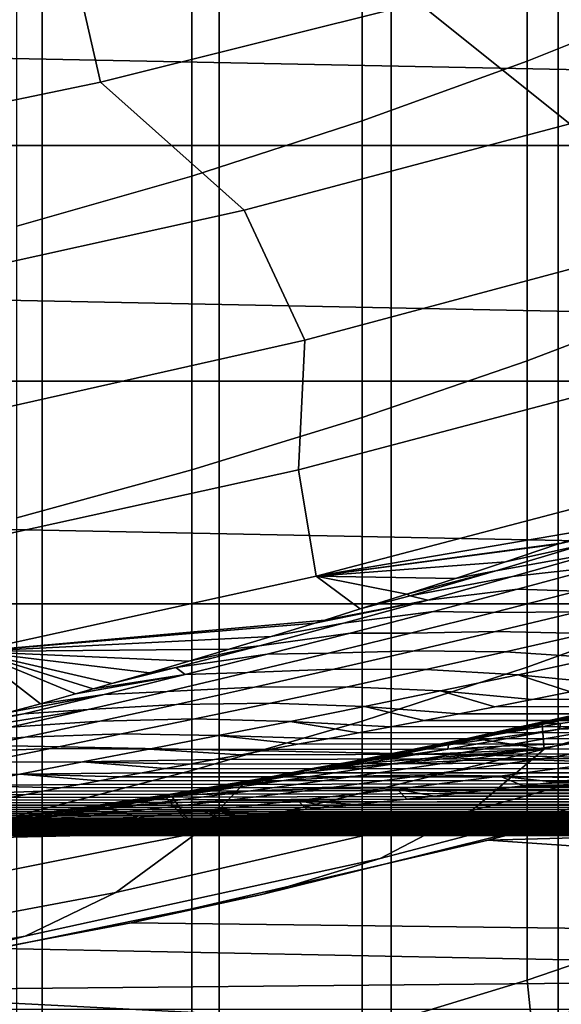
# Model space of a CAD drawing. Header units: metres. Extents: x -32 to 117, y -314 to 32.
# Tile 113 of 256: x 5.57 to 7.33, y -28.55 to -25.34. Entities that reach past the tile are written whole.
import ezdxf

# ---------------------------------------------------------------- set-up
doc = ezdxf.new("R2010")
doc.units = ezdxf.units.M
doc.layers.add('solid_24_501_064_XXX', color=7, linetype='CONTINUOUS')

msp = doc.modelspace()

# ---------------------------------------------------------------- linework, layer by layer
at = {"layer": 'solid_24_501_064_XXX'}
for points in [[(5.049653, -229.142227, 340.774384), (5.640489, -229.26326, 340.536865), (5.640489, -19.253021, 233.531296), (5.049653, -19.131989, 233.768829)], [(5.640489, -229.26326, 340.536865), (6.217302, -229.397507, 340.273376), (6.217302, -19.387272, 233.267807), (5.640489, -19.253021, 233.531296)], [(6.217302, -229.397507, 340.273376), (6.778657, -229.544647, 339.984589), (6.778657, -19.53441, 232.979034), (6.217302, -19.387272, 233.267807)], [(6.778657, -229.544647, 339.984589), (7.323161, -229.7043, 339.671234), (7.323161, -19.694069, 232.66568), (6.778657, -19.53441, 232.979034)], [(7.323161, -229.7043, 339.671234), (7.849457, -229.876083, 339.334106), (7.849457, -19.86585, 232.328552), (7.323161, -19.694069, 232.66568)], [(7.744091, -25.266291, 211.369995), (7.222413, -25.476089, 211.06839), (7.222413, -24.522402, 210.380386), (7.744091, -24.302353, 210.674606)], [(7.222413, -25.476089, 211.06839), (6.683336, -25.671021, 210.788147), (6.683336, -24.726852, 210.10701), (7.222413, -24.522402, 210.380386)], [(5.830467, -25.544947, 92.171654), (6.867557, -25.285872, 92.171654), (6.718931, -24.738638, 99.382652), (5.704285, -24.992105, 99.382652)], [(6.683336, -25.671021, 210.788147), (6.128158, -25.850611, 210.529953), (6.128158, -24.915215, 209.855148), (6.683336, -24.726852, 210.10701)], [(6.128158, -25.850611, 210.529953), (5.558216, -26.014429, 210.294449), (5.558216, -25.087036, 209.625412), (6.128158, -24.915215, 209.855148)], [(19.827477, -25.751131, -303.5), (-19.827477, -25.751131, -303.5), (-20.835405, -24.942644, -303.5)], [(20.835405, -24.942644, -303.5), (19.827477, -25.751131, -303.5), (-20.835405, -24.942644, -303.5)], [(4.783673, -25.761503, 92.171654), (5.830467, -25.544947, 92.171654), (5.704285, -24.992105, 99.382652), (4.680145, -25.203978, 99.382652)], [(8.410103, -25.356644, 84.956604), (7.893217, -24.984711, 92.171654), (6.867557, -25.285872, 92.171654), (7.360884, -25.680861, 84.956604)], [(7.360884, -25.680861, 84.956604), (6.867557, -25.285872, 92.171654), (5.830467, -25.544947, 92.171654), (6.299227, -25.961681, 84.956604)], [(7.744091, -26.253571, 212.031845), (7.222413, -26.452875, 211.72319), (7.222413, -25.476089, 211.06839), (7.744091, -25.266291, 211.369995)], [(7.222413, -26.452875, 211.72319), (6.683336, -26.638052, 211.436417), (6.683336, -25.671021, 210.788147), (7.222413, -25.476089, 211.06839)], [(6.299227, -25.961681, 84.956604), (5.830467, -25.544947, 92.171654), (4.783673, -25.761503, 92.171654), (5.226925, -26.198635, 84.956604)], [(6.683336, -26.638052, 211.436417), (6.128158, -26.808657, 211.172195), (6.128158, -25.850611, 210.529953), (6.683336, -25.671021, 210.788147)], [(7.577657, -26.096119, 77.737923), (7.360884, -25.680861, 84.956604), (6.299227, -25.961681, 84.956604), (6.496723, -26.385998, 77.737923)], [(18.788132, -26.518974, -303.5), (-18.788132, -26.518974, -303.5), (-19.827477, -25.751131, -303.5)], [(19.827477, -25.751131, -303.5), (18.788132, -26.518974, -303.5), (-19.827477, -25.751131, -303.5)], [(6.128158, -26.808657, 211.172195), (5.558216, -26.964279, 210.931198), (5.558216, -26.014429, 210.294449), (6.128158, -25.850611, 210.529953)], [(6.496723, -26.385998, 77.737923), (6.299227, -25.961681, 84.956604), (5.226925, -26.198635, 84.956604), (5.404769, -26.631124, 77.737923)], [(6.476583, -26.807827, 70.516006), (7.572272, -26.519171, 70.516006), (7.577657, -26.096119, 77.737923), (6.496723, -26.385998, 77.737923)], [(7.744091, -27.263027, 212.659332), (7.222413, -27.451599, 212.344009), (7.222413, -26.452875, 211.72319), (7.744091, -26.253571, 212.031845)], [(5.369963, -27.051233, 70.516006), (6.476583, -26.807827, 70.516006), (6.496723, -26.385998, 77.737923), (5.404769, -26.631124, 77.737923)], [(7.222413, -27.451599, 212.344009), (6.683336, -27.626804, 212.051041), (6.683336, -26.638052, 211.436417), (7.222413, -26.452875, 211.72319)], [(17.7187, -27.245132, -303.5), (-17.7187, -27.245132, -303.5), (-18.788132, -26.518974, -303.5)], [(18.788132, -26.518974, -303.5), (17.7187, -27.245132, -303.5), (-18.788132, -26.518974, -303.5)], [(6.534125, -27.155001, 63.291264), (7.643466, -26.863848, 63.291264), (7.572272, -26.519171, 70.516006), (6.476583, -26.807827, 70.516006)], [(6.683336, -27.626804, 212.051041), (6.128158, -27.788223, 211.781113), (6.128158, -26.808657, 211.172195), (6.683336, -26.638052, 211.436417)], [(5.413766, -27.400366, 63.291264), (6.534125, -27.155001, 63.291264), (6.476583, -26.807827, 70.516006), (5.369963, -27.051233, 70.516006)], [(6.128158, -27.788223, 211.781113), (5.558216, -27.935467, 211.534897), (5.558216, -26.964279, 210.931198), (6.128158, -26.808657, 211.172195)], [(7.678814, -26.926912, 61.692837), (7.643466, -26.863848, 63.291264), (6.534125, -27.155001, 63.291264), (7.496997, -26.990633, 61.412151)], [(7.680082, -26.969107, 60.982746), (7.321274, -27.050955, 61.138252), (7.151799, -27.107979, 60.871288), (7.399478, -27.054039, 60.721989)], [(7.680082, -26.969107, 60.982746), (7.332387, -27.047176, 61.155663), (7.321274, -27.050955, 61.138252)], [(7.680082, -26.969107, 60.982746), (7.612773, -26.958624, 61.414505), (7.496997, -26.990633, 61.412151), (7.332387, -27.047176, 61.155663)], [(7.332387, -27.047176, 61.155663), (7.496997, -26.990633, 61.412151), (6.534125, -27.155001, 63.291264)], [(7.730625, -26.996698, 60.532295), (7.399478, -27.054039, 60.721989), (7.119567, -27.137108, 60.458019), (7.452114, -27.077408, 60.271133)], [(7.321274, -27.050955, 61.138252), (7.332387, -27.047176, 61.155663), (6.534125, -27.155001, 63.291264)], [(7.151799, -27.107979, 60.871288), (7.321274, -27.050955, 61.138252), (6.534125, -27.155001, 63.291264)], [(7.119567, -27.137108, 60.458019), (7.399478, -27.054039, 60.721989), (7.151799, -27.107979, 60.871288), (6.988009, -27.162014, 60.61068)], [(7.741529, -27.046913, 60.041641), (7.452114, -27.077408, 60.271133), (7.174525, -27.156233, 60.006783), (7.465244, -27.123161, 59.779316)], [(7.452114, -27.077408, 60.271133), (7.119567, -27.137108, 60.458019), (6.840444, -27.218323, 60.190544), (7.174525, -27.156233, 60.006783)], [(6.988009, -27.162014, 60.61068), (7.151799, -27.107979, 60.871288), (6.534125, -27.155001, 63.291264)], [(7.119567, -27.137108, 60.458019), (6.988009, -27.162014, 60.61068), (6.829652, -27.213263, 60.356178)], [(6.840444, -27.218323, 60.190544), (7.119567, -27.137108, 60.458019), (6.829652, -27.213263, 60.356178)], [(7.465244, -27.123161, 59.779316), (7.174525, -27.156233, 60.006783), (6.897967, -27.233179, 59.738983), (7.190158, -27.197496, 59.513828)], [(7.38418, -27.203516, 59.192001), (7.65805, -27.132288, 59.457211), (7.465244, -27.123161, 59.779316), (7.190158, -27.197496, 59.513828)], [(6.677103, -27.261734, 60.108112), (6.534125, -27.155001, 63.291264), (5.413766, -27.400366, 63.291264), (6.561842, -27.297777, 59.918697)], [(6.829652, -27.213263, 60.356178), (6.988009, -27.162014, 60.61068), (6.534125, -27.155001, 63.291264)], [(6.677103, -27.261734, 60.108112), (6.829652, -27.213263, 60.356178), (6.534125, -27.155001, 63.291264)], [(6.897967, -27.233179, 59.738983), (7.174525, -27.156233, 60.006783), (6.840444, -27.218323, 60.190544)], [(7.190158, -27.197496, 59.513828), (6.897967, -27.233179, 59.738983), (6.622606, -27.30825, 59.4674), (6.916451, -27.26992, 59.244884)], [(6.840444, -27.218323, 60.190544), (6.829652, -27.213263, 60.356178), (6.677103, -27.261734, 60.108112)], [(7.112002, -27.272785, 58.9235), (7.38418, -27.203516, 59.192001), (7.190158, -27.197496, 59.513828), (6.916451, -27.26992, 59.244884)], [(7.387027, -27.270767, 58.680946), (7.657471, -27.204269, 58.947433), (7.38418, -27.203516, 59.192001), (7.112002, -27.272785, 58.9235)], [(16.621614, -27.927967, -303.5), (-16.621614, -27.927967, -303.5), (-17.7187, -27.245132, -303.5)], [(17.7187, -27.245132, -303.5), (16.621614, -27.927967, -303.5), (-17.7187, -27.245132, -303.5)], [(6.897967, -27.233179, 59.738983), (6.529864, -27.30769, 59.865833), (6.387493, -27.35136, 59.628777), (6.622606, -27.30825, 59.4674)], [(6.897967, -27.233179, 59.738983), (6.561842, -27.297777, 59.918697), (6.529864, -27.30769, 59.865833)], [(6.897967, -27.233179, 59.738983), (6.840444, -27.218323, 60.190544), (6.677103, -27.261734, 60.108112), (6.561842, -27.297777, 59.918697)], [(6.916451, -27.26992, 59.244884), (6.622606, -27.30825, 59.4674), (6.348745, -27.381456, 59.19154), (6.644455, -27.340439, 58.972034)], [(6.841901, -27.340097, 58.651295), (7.112002, -27.272785, 58.9235), (6.916451, -27.26992, 59.244884), (6.644455, -27.340439, 58.972034)], [(7.118923, -27.335262, 58.411106), (7.387027, -27.270767, 58.680946), (7.112002, -27.272785, 58.9235), (6.841901, -27.340097, 58.651295)], [(7.680162, -27.280195, 58.45705), (7.387027, -27.270767, 58.680946), (7.118923, -27.335262, 58.411106), (7.414057, -27.341978, 58.189812)], [(7.744091, -28.293467, 213.25174), (7.222413, -28.471083, 212.930115), (7.222413, -27.451599, 212.344009), (7.744091, -27.263027, 212.659332)], [(6.529864, -27.30769, 59.865833), (6.561842, -27.297777, 59.918697), (5.413766, -27.400366, 63.291264)], [(6.387493, -27.35136, 59.628777), (6.529864, -27.30769, 59.865833), (5.413766, -27.400366, 63.291264)], [(6.348745, -27.381456, 59.19154), (6.622606, -27.30825, 59.4674), (6.387493, -27.35136, 59.628777), (6.250361, -27.392735, 59.397331)], [(6.644455, -27.340439, 58.972034), (6.348745, -27.381456, 59.19154), (6.076708, -27.452795, 58.91087), (6.374524, -27.409052, 58.694809)], [(6.574266, -27.405449, 58.374954), (6.841901, -27.340097, 58.651295), (6.644455, -27.340439, 58.972034), (6.374524, -27.409052, 58.694809)], [(6.853583, -27.397751, 58.137539), (7.118923, -27.335262, 58.411106), (6.841901, -27.340097, 58.651295), (6.574266, -27.405449, 58.374954)], [(7.414057, -27.341978, 58.189812), (7.118923, -27.335262, 58.411106), (6.853583, -27.397751, 58.137539), (7.150988, -27.401709, 57.919285)], [(7.710258, -27.364302, 57.970982), (7.414057, -27.341978, 58.189812), (7.150988, -27.401709, 57.919285), (7.449468, -27.421293, 57.703354)], [(6.250361, -27.392735, 59.397331), (6.387493, -27.35136, 59.628777), (5.413766, -27.400366, 63.291264)], [(6.11817, -27.43199, 59.171127), (6.250361, -27.392735, 59.397331), (5.413766, -27.400366, 63.291264)], [(5.990465, -27.46933, 58.949612), (6.11817, -27.43199, 59.171127), (5.413766, -27.400366, 63.291264)], [(5.867353, -27.504808, 58.732697), (5.990465, -27.46933, 58.949612), (5.413766, -27.400366, 63.291264)], [(5.806422, -27.522182, 58.624043), (5.867353, -27.504808, 58.732697), (5.413766, -27.400366, 63.291264)], [(5.748891, -27.538475, 58.520672), (5.806422, -27.522182, 58.624043), (5.413766, -27.400366, 63.291264)], [(5.63495, -27.570415, 58.313766), (5.748891, -27.538475, 58.520672), (5.413766, -27.400366, 63.291264)], [(5.525455, -27.60071, 58.111977), (5.63495, -27.570415, 58.313766), (5.413766, -27.400366, 63.291264)], [(6.348745, -27.381456, 59.19154), (6.11817, -27.43199, 59.171127), (5.990465, -27.46933, 58.949612), (6.076708, -27.452795, 58.91087)], [(6.309486, -27.468824, 58.094051), (6.574266, -27.405449, 58.374954), (6.374524, -27.409052, 58.694809), (6.107011, -27.475746, 58.412731)], [(6.348745, -27.381456, 59.19154), (6.250361, -27.392735, 59.397331), (6.11817, -27.43199, 59.171127)], [(6.59143, -27.458216, 57.859867), (6.853583, -27.397751, 58.137539), (6.574266, -27.405449, 58.374954), (6.309486, -27.468824, 58.094051)], [(7.150988, -27.401709, 57.919285), (6.853583, -27.397751, 58.137539), (6.59143, -27.458216, 57.859867), (6.891411, -27.459373, 57.645145)], [(7.449468, -27.421293, 57.703354), (7.150988, -27.401709, 57.919285), (6.891411, -27.459373, 57.645145), (7.192478, -27.476175, 57.43261)], [(7.116884, -27.580256, 56.830063), (6.999718, -27.603018, 56.698235), (54.700001, -27.618116, 56.608646), (54.700001, -27.404072, 57.746029)], [(7.040026, -27.91923, 34.372093), (8.187139, -27.604639, 34.372093), (8.396919, -27.400795, 41.604107), (7.277496, -27.719124, 41.604107)], [(7.237912, -27.55645, 56.964077), (7.116884, -27.580256, 56.830063), (54.700001, -27.404072, 57.746029)], [(7.362818, -27.531584, 57.100189), (7.237912, -27.55645, 56.964077), (54.700001, -27.404072, 57.746029)], [(7.277496, -27.719124, 41.604107), (8.396919, -27.400795, 41.604107), (7.33424, -27.624104, 44.825432), (7.270638, -27.638279, 44.924316)], [(6.107011, -27.475746, 58.412731), (6.374524, -27.409052, 58.694809), (6.076708, -27.452795, 58.91087)], [(7.449468, -27.421293, 57.703354), (7.192478, -27.476175, 57.43261), (7.491763, -27.505592, 57.238544), (7.624908, -27.478413, 57.379299)], [(6.107011, -27.475746, 58.412731), (6.076708, -27.452795, 58.91087), (5.867353, -27.504808, 58.732697), (5.806422, -27.522182, 58.624043)], [(6.047948, -27.530201, 57.808163), (6.309486, -27.468824, 58.094051), (6.107011, -27.475746, 58.412731), (5.842268, -27.540503, 58.125328)], [(6.076708, -27.452795, 58.91087), (5.990465, -27.46933, 58.949612), (5.867353, -27.504808, 58.732697)], [(6.332883, -27.51664, 57.577721), (6.59143, -27.458216, 57.859867), (6.309486, -27.468824, 58.094051), (6.047948, -27.530201, 57.808163)], [(6.891411, -27.459373, 57.645145), (6.59143, -27.458216, 57.859867), (6.332883, -27.51664, 57.577721), (6.635782, -27.514954, 57.367073)], [(7.192478, -27.476175, 57.43261), (6.891411, -27.459373, 57.645145), (6.635782, -27.514954, 57.367073), (6.939775, -27.528931, 57.15847)], [(7.222413, -28.471083, 212.930115), (6.683336, -28.636108, 212.631302), (6.683336, -27.626804, 212.051041), (7.222413, -27.451599, 212.344009)], [(5.842268, -27.540503, 58.125328), (6.107011, -27.475746, 58.412731), (5.748891, -27.538475, 58.520672), (5.63495, -27.570415, 58.313766)], [(6.107011, -27.475746, 58.412731), (5.806422, -27.522182, 58.624043), (5.748891, -27.538475, 58.520672)], [(7.192478, -27.476175, 57.43261), (6.939775, -27.528931, 57.15847), (7.237912, -27.55645, 56.964077), (7.362818, -27.531584, 57.100189)], [(7.192478, -27.476175, 57.43261), (7.362818, -27.531584, 57.100189), (7.491763, -27.505592, 57.238544)], [(7.903855, -27.488873, 45.105022), (7.400474, -27.60149, 45.187813), (7.270638, -27.638279, 44.924316), (7.776379, -27.513363, 44.837368)], [(5.790038, -27.589544, 57.516853), (6.047948, -27.530201, 57.808163), (5.842268, -27.540503, 58.125328), (5.580644, -27.603283, 57.832123)], [(6.078365, -27.572994, 57.290718), (6.332883, -27.51664, 57.577721), (6.047948, -27.530201, 57.808163), (5.790038, -27.589544, 57.516853)], [(6.635782, -27.514954, 57.367073), (6.332883, -27.51664, 57.577721), (6.078365, -27.572994, 57.290718), (6.384555, -27.56843, 57.084736)], [(6.939775, -27.528931, 57.15847), (6.635782, -27.514954, 57.367073), (6.384555, -27.56843, 57.084736), (6.691851, -27.579548, 56.880665)], [(6.939775, -27.528931, 57.15847), (6.691851, -27.579548, 56.880665), (6.999718, -27.603018, 56.698235), (7.116884, -27.580256, 56.830063)], [(6.939775, -27.528931, 57.15847), (7.116884, -27.580256, 56.830063), (7.237912, -27.55645, 56.964077)], [(7.776379, -27.513363, 44.837368), (7.270638, -27.638279, 44.924316), (7.33424, -27.624104, 44.825432), (7.647441, -27.546925, 44.572964)], [(5.842268, -27.540503, 58.125328), (5.525455, -27.60071, 58.111977), (5.420523, -27.629398, 57.915272), (5.580644, -27.603283, 57.832123)], [(5.842268, -27.540503, 58.125328), (5.63495, -27.570415, 58.313766), (5.525455, -27.60071, 58.111977)], [(7.528099, -27.573898, 45.455887), (7.646587, -27.556873, 45.734287), (7.272893, -27.634972, 46.090897), (7.153951, -27.655262, 45.811882)], [(7.272893, -27.634972, 46.090897), (7.646587, -27.556873, 45.734287), (7.698825, -27.561758, 46.076977)], [(7.272893, -27.634972, 46.090897), (7.698825, -27.561758, 46.076977), (7.695946, -27.58432, 46.474354), (7.330629, -27.635004, 46.430908)], [(5.790038, -27.589544, 57.516853), (5.580644, -27.603283, 57.832123), (5.32032, -27.656502, 57.723869), (5.322557, -27.664059, 57.532509)], [(5.536374, -27.646849, 57.219334), (5.790038, -27.589544, 57.516853), (5.322557, -27.664059, 57.532509)], [(5.828575, -27.627272, 56.998127), (6.078365, -27.572994, 57.290718), (5.790038, -27.589544, 57.516853), (5.536374, -27.646849, 57.219334)], [(6.384555, -27.56843, 57.084736), (6.078365, -27.572994, 57.290718), (5.828575, -27.627272, 56.998127), (6.138468, -27.619791, 56.797546)], [(6.691851, -27.579548, 56.880665), (6.384555, -27.56843, 57.084736), (6.138468, -27.619791, 56.797546), (6.449481, -27.628008, 56.598732)], [(6.691851, -27.579548, 56.880665), (6.449481, -27.628008, 56.598732), (6.77718, -27.645554, 56.441097), (6.886492, -27.624762, 56.568649)], [(6.691851, -27.579548, 56.880665), (6.886492, -27.624762, 56.568649), (6.999718, -27.603018, 56.698235)], [(7.528099, -27.573898, 45.455887), (7.025911, -27.686003, 45.543518), (7.057035, -27.684616, 45.259163), (7.400474, -27.60149, 45.187813)], [(7.025911, -27.686003, 45.543518), (7.528099, -27.573898, 45.455887), (7.153951, -27.655262, 45.811882)], [(7.094454, -28.015686, -299.5), (8.246314, -27.698521, -299.5), (8.629995, -27.581392, 20), (7.499481, -27.909994, 20)], [(7.695946, -27.58432, 46.474354), (7.867322, -27.580906, 46.705765), (7.500762, -27.646854, 47.062984), (7.327899, -27.653296, 46.832458)], [(7.330629, -27.635004, 46.430908), (7.695946, -27.58432, 46.474354), (7.327899, -27.653296, 46.832458)], [(5.584954, -27.67952, 56.698269), (5.828575, -27.627272, 56.998127), (5.536374, -27.646849, 57.219334), (5.288313, -27.702192, 56.913612)], [(5.580644, -27.603283, 57.832123), (5.420523, -27.629398, 57.915272), (5.32032, -27.656502, 57.723869)], [(6.138468, -27.619791, 56.797546), (5.828575, -27.627272, 56.998127), (5.584954, -27.67952, 56.698269), (5.899019, -27.669046, 56.504173)], [(6.449481, -27.628008, 56.598732), (6.138468, -27.619791, 56.797546), (5.899019, -27.669046, 56.504173), (6.214219, -27.674286, 56.311707)], [(6.120467, -27.767691, 55.599354), (6.041757, -27.782154, 55.485966), (54.700001, -27.784977, 55.463394), (54.700001, -27.618116, 56.608646)], [(6.202822, -27.752539, 55.714378), (6.120467, -27.767691, 55.599354), (54.700001, -27.618116, 56.608646)], [(6.683336, -28.636108, 212.631302), (6.128158, -28.788151, 212.355988), (6.128158, -27.788223, 211.781113), (6.683336, -27.626804, 212.051041)], [(6.289005, -27.73666, 55.831146), (6.202822, -27.752539, 55.714378), (54.700001, -27.618116, 56.608646)], [(6.449481, -27.628008, 56.598732), (6.214219, -27.674286, 56.311707), (6.570272, -27.684492, 56.191525), (6.671758, -27.665459, 56.315369)], [(6.378994, -27.720043, 55.949581), (6.289005, -27.73666, 55.831146), (54.700001, -27.618116, 56.608646)], [(6.472717, -27.702671, 56.069653), (6.378994, -27.720043, 55.949581), (54.700001, -27.618116, 56.608646)], [(6.449481, -27.628008, 56.598732), (6.671758, -27.665459, 56.315369), (6.77718, -27.645554, 56.441097)], [(6.570272, -27.684492, 56.191525), (6.472717, -27.702671, 56.069653), (54.700001, -27.618116, 56.608646)], [(6.671758, -27.665459, 56.315369), (6.570272, -27.684492, 56.191525), (54.700001, -27.618116, 56.608646)], [(6.77718, -27.645554, 56.441097), (6.671758, -27.665459, 56.315369), (54.700001, -27.618116, 56.608646)], [(6.742513, -28.07535, 27.139278), (7.889186, -27.774944, 27.139278), (8.187139, -27.604639, 34.372093), (7.040026, -27.91923, 34.372093)], [(6.886492, -27.624762, 56.568649), (6.77718, -27.645554, 56.441097), (54.700001, -27.618116, 56.608646)], [(6.999718, -27.603018, 56.698235), (6.886492, -27.624762, 56.568649), (54.700001, -27.618116, 56.608646)], [(7.400474, -27.60149, 45.187813), (7.057035, -27.684616, 45.259163), (7.270638, -27.638279, 44.924316)], [(7.272893, -27.634972, 46.090897), (6.781775, -27.732946, 46.17384), (6.651917, -27.767099, 45.907108), (7.153951, -27.655262, 45.811882)], [(7.153951, -27.655262, 45.811882), (6.651917, -27.767099, 45.907108), (6.791354, -27.739511, 45.682003), (7.025911, -27.686003, 45.543518)], [(6.781775, -27.732946, 46.17384), (7.272893, -27.634972, 46.090897), (7.330629, -27.635004, 46.430908), (6.901565, -27.709337, 46.453419)], [(6.901565, -27.709337, 46.453419), (7.330629, -27.635004, 46.430908), (7.327899, -27.653296, 46.832458), (6.965261, -27.704542, 46.79068)], [(7.327899, -27.653296, 46.832458), (7.500762, -27.646854, 47.062984), (7.138165, -27.708927, 47.425896), (6.963392, -27.718447, 47.196609)], [(6.965261, -27.704542, 46.79068), (7.327899, -27.653296, 46.832458), (6.963392, -27.718447, 47.196609)], [(7.277496, -27.719124, 41.604107), (7.270638, -27.638279, 44.924316), (7.057035, -27.684616, 45.259163)], [(7.366884, -27.699793, 47.600845), (7.138165, -27.708927, 47.425896), (7.500762, -27.646854, 47.062984), (7.727378, -27.640364, 47.240772)], [(5.349064, -27.729742, 56.389297), (5.584954, -27.67952, 56.698269), (5.288313, -27.702192, 56.913612), (5.047358, -27.755608, 56.597462)], [(5.899019, -27.669046, 56.504173), (5.584954, -27.67952, 56.698269), (5.349064, -27.729742, 56.389297), (5.667826, -27.716183, 56.203167)], [(6.214219, -27.674286, 56.311707), (5.899019, -27.669046, 56.504173), (5.667826, -27.716183, 56.203167), (5.987739, -27.718348, 56.018536)], [(6.214219, -27.674286, 56.311707), (5.987739, -27.718348, 56.018536), (6.378994, -27.720043, 55.949581), (6.472717, -27.702671, 56.069653)], [(6.214219, -27.674286, 56.311707), (6.472717, -27.702671, 56.069653), (6.570272, -27.684492, 56.191525)], [(7.277496, -27.719124, 41.604107), (7.057035, -27.684616, 45.259163), (6.791354, -27.739511, 45.682003)], [(7.025911, -27.686003, 45.543518), (6.791354, -27.739511, 45.682003), (7.057035, -27.684616, 45.259163)], [(5.667826, -27.716183, 56.203167), (5.349064, -27.729742, 56.389297), (5.122461, -27.777897, 56.069374), (5.446505, -27.761147, 55.893082)], [(5.987739, -27.718348, 56.018536), (5.667826, -27.716183, 56.203167), (5.446505, -27.761147, 55.893082), (5.771719, -27.760132, 55.718155)], [(5.987739, -27.718348, 56.018536), (5.771719, -27.760132, 55.718155), (6.202822, -27.752539, 55.714378), (6.289005, -27.73666, 55.831146)], [(5.880899, -28.186172, 34.372093), (7.040026, -27.91923, 34.372093), (7.277496, -27.719124, 41.604107), (6.146072, -27.991741, 41.604107)], [(5.987739, -27.718348, 56.018536), (6.289005, -27.73666, 55.831146), (6.378994, -27.720043, 55.949581)], [(6.146072, -27.991741, 41.604107), (7.277496, -27.719124, 41.604107), (6.537508, -27.789101, 46.0937), (6.29521, -27.833782, 46.49535)], [(6.412043, -27.806923, 46.542873), (6.901565, -27.709337, 46.453419), (6.965261, -27.704542, 46.79068), (6.533129, -27.779932, 46.822895)], [(6.412043, -27.806923, 46.542873), (6.781775, -27.732946, 46.17384), (6.901565, -27.709337, 46.453419)], [(6.533129, -27.779932, 46.822895), (6.965261, -27.704542, 46.79068), (6.963392, -27.718447, 47.196609), (6.603281, -27.770323, 47.15723)], [(7.277496, -27.719124, 41.604107), (6.651917, -27.767099, 45.907108), (6.537508, -27.789101, 46.0937)], [(6.963392, -27.718447, 47.196609), (7.138165, -27.708927, 47.425896), (6.780233, -27.767067, 47.795307), (6.603059, -27.779711, 47.567692)], [(6.603281, -27.770323, 47.15723), (6.963392, -27.718447, 47.196609), (6.603059, -27.779711, 47.567692)], [(7.277496, -27.719124, 41.604107), (6.791354, -27.739511, 45.682003), (6.651917, -27.767099, 45.907108)], [(7.011425, -27.755266, 47.96682), (6.780233, -27.767067, 47.795307), (7.138165, -27.708927, 47.425896), (7.366884, -27.699793, 47.600845)], [(7.24339, -27.753063, 48.137684), (7.011425, -27.755266, 47.96682), (7.366884, -27.699793, 47.600845), (7.596366, -27.700251, 47.775032)], [(9.464575, -27.950933, -299.5), (10.033077, -27.751944, -299.5), (8.246314, -27.698521, -299.5), (7.094454, -28.015686, -299.5)], [(7.475867, -27.760462, 48.307697), (7.24339, -27.753063, 48.137684), (7.596366, -27.700251, 47.775032), (7.826355, -27.710297, 47.948257)], [(5.771719, -27.760132, 55.718155), (5.446505, -27.761147, 55.893082), (5.236668, -27.803852, 55.57246), (5.567833, -27.799566, 55.409519)], [(5.771719, -27.760132, 55.718155), (5.567833, -27.799566, 55.409519), (5.966512, -27.795959, 55.374115), (6.041757, -27.782154, 55.485966)], [(5.771719, -27.760132, 55.718155), (6.120467, -27.767691, 55.599354), (6.202822, -27.752539, 55.714378)], [(5.771719, -27.760132, 55.718155), (6.041757, -27.782154, 55.485966), (6.120467, -27.767691, 55.599354)], [(6.781775, -27.732946, 46.17384), (6.412043, -27.806923, 46.542873), (6.29521, -27.833782, 46.49535), (6.537508, -27.789101, 46.0937)], [(6.662203, -27.8067, 48.339798), (6.428098, -27.821188, 48.172485), (6.780233, -27.767067, 47.795307), (7.011425, -27.755266, 47.96682)], [(6.781775, -27.732946, 46.17384), (6.537508, -27.789101, 46.0937), (6.651917, -27.767099, 45.907108)], [(6.897089, -27.801817, 48.506569), (6.662203, -27.8067, 48.339798), (7.011425, -27.755266, 47.96682), (7.24339, -27.753063, 48.137684)], [(7.132496, -27.806545, 48.672607), (6.897089, -27.801817, 48.506569), (7.24339, -27.753063, 48.137684), (7.475867, -27.760462, 48.307697)], [(5.444731, -27.893333, 54.441711), (5.403784, -27.901424, 54.347454), (54.700001, -27.904366, 54.312222), (54.700001, -27.784977, 55.463394)], [(5.489097, -27.884745, 54.537926), (5.444731, -27.893333, 54.441711), (54.700001, -27.784977, 55.463394)], [(5.536891, -27.875628, 54.636169), (5.489097, -27.884745, 54.537926), (54.700001, -27.784977, 55.463394)], [(5.587999, -27.865963, 54.736439), (5.536891, -27.875628, 54.636169), (54.700001, -27.784977, 55.463394)], [(6.128158, -28.788151, 212.355988), (5.558216, -28.926838, 212.104843), (5.558216, -27.935467, 211.534897), (6.128158, -27.788223, 211.781113)], [(5.642487, -27.855747, 54.838547), (5.587999, -27.865963, 54.736439), (54.700001, -27.784977, 55.463394)], [(5.70042, -27.844978, 54.942314), (5.642487, -27.855747, 54.838547), (54.700001, -27.784977, 55.463394)], [(5.76177, -27.833635, 55.047749), (5.70042, -27.844978, 54.942314), (54.700001, -27.784977, 55.463394)], [(5.826518, -27.82169, 55.154922), (5.76177, -27.833635, 55.047749), (54.700001, -27.784977, 55.463394)], [(5.894739, -27.809135, 55.263744), (5.826518, -27.82169, 55.154922), (54.700001, -27.784977, 55.463394)], [(5.966512, -27.795959, 55.374115), (5.894739, -27.809135, 55.263744), (54.700001, -27.784977, 55.463394)], [(6.041757, -27.782154, 55.485966), (5.966512, -27.795959, 55.374115), (54.700001, -27.784977, 55.463394)], [(6.603281, -27.770323, 47.15723), (6.168116, -27.846689, 47.20039), (6.044979, -27.877169, 46.920662), (6.533129, -27.779932, 46.822895)], [(6.533129, -27.779932, 46.822895), (6.044979, -27.877169, 46.920662), (6.064315, -27.873917, 46.88739), (6.412043, -27.806923, 46.542873)], [(6.168116, -27.846689, 47.20039), (6.603281, -27.770323, 47.15723), (6.603059, -27.779711, 47.567692), (6.245308, -27.832275, 47.531586)], [(6.245308, -27.832275, 47.531586), (6.603059, -27.779711, 47.567692), (6.247869, -27.837006, 47.94701)], [(6.603059, -27.779711, 47.567692), (6.780233, -27.767067, 47.795307), (6.428098, -27.821188, 48.172485), (6.247869, -27.837006, 47.94701)], [(6.35652, -28.19228, 20), (7.499481, -27.909994, 20), (7.889186, -27.774944, 27.139278), (6.742513, -28.07535, 27.139278)], [(7.132496, -27.806545, 48.672607), (7.475867, -27.760462, 48.307697), (7.53167, -27.798431, 48.646309), (7.420052, -27.812538, 48.765381)], [(5.567833, -27.799566, 55.409519), (5.236668, -27.803852, 55.57246), (5.039973, -27.844162, 55.23988), (5.377792, -27.836552, 55.091587)], [(5.567833, -27.799566, 55.409519), (5.377792, -27.836552, 55.091587), (5.76177, -27.833635, 55.047749), (5.826518, -27.82169, 55.154922)], [(5.567833, -27.799566, 55.409519), (5.894739, -27.809135, 55.263744), (5.966512, -27.795959, 55.374115)], [(5.567833, -27.799566, 55.409519), (5.826518, -27.82169, 55.154922), (5.894739, -27.809135, 55.263744)], [(6.247869, -27.837006, 47.94701), (6.428098, -27.821188, 48.172485), (6.083262, -27.871174, 48.559078), (5.899217, -27.890219, 48.336403)], [(6.412043, -27.806923, 46.542873), (6.064315, -27.873917, 46.88739), (6.29521, -27.833782, 46.49535)], [(6.320801, -27.853983, 48.721203), (6.083262, -27.871174, 48.559078), (6.428098, -27.821188, 48.172485), (6.662203, -27.8067, 48.339798)], [(6.559134, -27.846399, 48.882896), (6.320801, -27.853983, 48.721203), (6.662203, -27.8067, 48.339798), (6.897089, -27.801817, 48.506569)], [(6.797994, -27.848436, 49.043976), (6.559134, -27.846399, 48.882896), (6.897089, -27.801817, 48.506569), (7.132496, -27.806545, 48.672607)], [(6.797994, -27.848436, 49.043976), (7.132496, -27.806545, 48.672607), (7.208369, -27.838377, 48.995884), (7.108205, -27.85018, 49.107338)], [(7.132496, -27.806545, 48.672607), (7.420052, -27.812538, 48.765381), (7.31227, -27.825842, 48.881905)], [(7.132496, -27.806545, 48.672607), (7.31227, -27.825842, 48.881905), (7.208369, -27.838377, 48.995884)], [(7.31227, -27.825842, 48.881905), (7.420052, -27.812538, 48.765381), (54.700001, -27.904366, 49.687778)], [(5.377792, -27.836552, 55.091587), (5.204584, -27.870857, 54.764091), (5.642487, -27.855747, 54.838547), (5.70042, -27.844978, 54.942314)], [(5.204584, -27.870857, 54.764091), (5.587999, -27.865963, 54.736439), (5.642487, -27.855747, 54.838547)], [(5.377792, -27.836552, 55.091587), (5.70042, -27.844978, 54.942314), (5.76177, -27.833635, 55.047749)], [(5.988838, -27.896955, 49.112495), (5.747259, -27.916851, 48.956768), (6.083262, -27.871174, 48.559078), (6.320801, -27.853983, 48.721203)], [(6.245308, -27.832275, 47.531586), (5.807337, -27.909521, 47.58744), (5.845046, -27.909782, 47.269375), (6.168116, -27.846689, 47.20039)], [(5.807337, -27.909521, 47.58744), (6.245308, -27.832275, 47.531586), (6.247869, -27.837006, 47.94701), (5.892424, -27.890312, 47.915451)], [(6.168116, -27.846689, 47.20039), (5.845046, -27.909782, 47.269375), (6.044979, -27.877169, 46.920662)], [(5.892424, -27.890312, 47.915451), (6.247869, -27.837006, 47.94701), (5.899217, -27.890219, 48.336403)], [(6.231224, -27.886673, 49.267899), (5.988838, -27.896955, 49.112495), (6.320801, -27.853983, 48.721203), (6.559134, -27.846399, 48.882896)], [(6.146072, -27.991741, 41.604107), (6.29521, -27.833782, 46.49535), (6.064315, -27.873917, 46.88739)], [(6.474147, -27.886015, 49.422802), (6.231224, -27.886673, 49.267899), (6.559134, -27.846399, 48.882896), (6.797994, -27.848436, 49.043976)], [(6.474147, -27.886015, 49.422802), (6.797994, -27.848436, 49.043976), (6.829815, -27.881453, 49.426163), (6.74384, -27.89065, 49.527832)], [(6.797994, -27.848436, 49.043976), (7.108205, -27.85018, 49.107338), (7.01163, -27.861282, 49.216297)], [(6.797994, -27.848436, 49.043976), (7.01163, -27.861282, 49.216297), (6.918897, -27.871687, 49.322498)], [(6.797994, -27.848436, 49.043976), (6.918897, -27.871687, 49.322498), (6.829815, -27.881453, 49.426163)], [(7.01163, -27.861282, 49.216297), (7.108205, -27.85018, 49.107338), (54.700001, -27.904366, 49.687778)], [(7.108205, -27.85018, 49.107338), (7.208369, -27.838377, 48.995884), (54.700001, -27.904366, 49.687778)], [(7.208369, -27.838377, 48.995884), (7.31227, -27.825842, 48.881905), (54.700001, -27.904366, 49.687778)], [(5.204584, -27.870857, 54.764091), (5.536891, -27.875628, 54.636169), (5.587999, -27.865963, 54.736439)], [(5.899217, -27.890219, 48.336403), (6.083262, -27.871174, 48.559078), (5.747259, -27.916851, 48.956768), (5.558526, -27.939173, 48.737747)], [(5.915981, -27.922432, 49.663239), (5.668853, -27.935394, 49.515694), (5.988838, -27.896955, 49.112495), (6.231224, -27.886673, 49.267899)], [(6.146072, -27.991741, 41.604107), (6.044979, -27.877169, 46.920662), (5.845046, -27.909782, 47.269375)], [(6.163658, -27.919096, 49.810398), (5.915981, -27.922432, 49.663239), (6.231224, -27.886673, 49.267899), (6.474147, -27.886015, 49.422802)], [(6.146072, -27.991741, 41.604107), (6.064315, -27.873917, 46.88739), (6.044979, -27.877169, 46.920662)], [(6.163658, -27.919096, 49.810398), (6.474147, -27.886015, 49.422802), (6.503532, -27.91514, 49.821716), (6.428435, -27.922419, 49.917088)], [(6.474147, -27.886015, 49.422802), (6.74384, -27.89065, 49.527832), (6.660678, -27.899328, 49.627769)], [(6.474147, -27.886015, 49.422802), (6.660678, -27.899328, 49.627769), (6.580745, -27.907467, 49.725521)], [(6.474147, -27.886015, 49.422802), (6.580745, -27.907467, 49.725521), (6.503532, -27.91514, 49.821716)], [(6.74384, -27.89065, 49.527832), (6.829815, -27.881453, 49.426163), (54.700001, -27.904366, 49.687778)], [(6.829815, -27.881453, 49.426163), (6.918897, -27.871687, 49.322498), (54.700001, -27.904366, 49.687778)], [(6.918897, -27.871687, 49.322498), (7.01163, -27.861282, 49.216297), (54.700001, -27.904366, 49.687778)], [(5.120459, -27.970657, 53.281548), (5.114122, -27.974012, 53.206089), (54.700001, -27.976082, 53.157101), (54.700001, -27.904366, 54.312222)], [(5.128612, -27.967106, 53.356815), (5.120459, -27.970657, 53.281548), (54.700001, -27.904366, 54.312222)], [(5.138744, -27.963333, 53.43248), (5.128612, -27.967106, 53.356815), (54.700001, -27.904366, 54.312222)], [(5.151015, -27.959301, 53.509129), (5.138744, -27.963333, 53.43248), (54.700001, -27.904366, 54.312222)], [(5.165307, -27.955013, 53.586575), (5.151015, -27.959301, 53.509129), (54.700001, -27.904366, 54.312222)], [(5.181587, -27.950476, 53.664619), (5.165307, -27.955013, 53.586575), (54.700001, -27.904366, 54.312222)], [(5.200147, -27.945644, 53.743828), (5.181587, -27.950476, 53.664619), (54.700001, -27.904366, 54.312222)], [(5.221281, -27.940477, 53.824764), (5.200147, -27.945644, 53.743828), (54.700001, -27.904366, 54.312222)], [(5.244837, -27.934961, 53.90733), (5.221281, -27.940477, 53.824764), (54.700001, -27.904366, 54.312222)], [(5.558526, -27.939173, 48.737747), (5.747259, -27.916851, 48.956768), (5.422547, -27.957973, 49.367928), (5.227917, -27.983618, 49.153534)], [(5.270737, -27.929102, 53.991299), (5.244837, -27.934961, 53.90733), (54.700001, -27.904366, 54.312222)], [(5.299376, -27.922855, 54.077065), (5.270737, -27.929102, 53.991299), (54.700001, -27.904366, 54.312222)], [(5.331153, -27.916174, 54.165001), (5.299376, -27.922855, 54.077065), (54.700001, -27.904366, 54.312222)], [(5.366008, -27.909033, 54.255199), (5.331153, -27.916174, 54.165001), (54.700001, -27.904366, 54.312222)], [(5.403784, -27.901424, 54.347454), (5.366008, -27.909033, 54.255199), (54.700001, -27.904366, 54.312222)], [(5.668853, -27.935394, 49.515694), (5.422547, -27.957973, 49.367928), (5.747259, -27.916851, 48.956768), (5.988838, -27.896955, 49.112495)], [(5.899217, -27.890219, 48.336403), (5.545931, -27.944296, 48.310856), (5.451925, -27.968336, 47.986633), (5.892424, -27.890312, 47.915451)], [(5.892424, -27.890312, 47.915451), (5.451925, -27.968336, 47.986633), (5.637459, -27.941647, 47.642128), (5.807337, -27.909521, 47.58744)], [(5.545931, -27.944296, 48.310856), (5.899217, -27.890219, 48.336403), (5.558526, -27.939173, 48.737747)], [(5.584477, -28.328438, 27.139278), (6.742513, -28.07535, 27.139278), (7.040026, -27.91923, 34.372093), (5.880899, -28.186172, 34.372093)], [(5.870411, -27.947407, 50.208473), (5.617218, -27.953369, 50.071148), (5.915981, -27.922432, 49.663239), (6.163658, -27.919096, 49.810398)], [(5.807337, -27.909521, 47.58744), (5.637459, -27.941647, 47.642128), (5.845046, -27.909782, 47.269375)], [(6.146072, -27.991741, 41.604107), (5.845046, -27.909782, 47.269375), (5.637459, -27.941647, 47.642128)], [(5.870411, -27.947407, 50.208473), (6.163658, -27.919096, 49.810398), (6.216494, -27.941912, 50.197353), (6.149192, -27.947762, 50.290436)], [(5.930682, -28.284916, -299.5), (7.094454, -28.015686, -299.5), (7.499481, -27.909994, 20), (6.35652, -28.19228, 20)], [(6.163658, -27.919096, 49.810398), (6.428435, -27.922419, 49.917088), (6.355657, -27.929289, 50.011322)], [(6.163658, -27.919096, 49.810398), (6.355657, -27.929289, 50.011322), (6.285193, -27.935766, 50.104477)], [(6.163658, -27.919096, 49.810398), (6.285193, -27.935766, 50.104477), (6.216494, -27.941912, 50.197353)], [(6.428435, -27.922419, 49.917088), (6.503532, -27.91514, 49.821716), (54.700001, -27.976082, 50.842899)], [(6.503532, -27.91514, 49.821716), (6.580745, -27.907467, 49.725521), (54.700001, -27.976082, 50.842899)], [(6.660678, -27.899328, 49.627769), (54.700001, -27.904366, 49.687778), (54.700001, -27.976082, 50.842899), (6.580745, -27.907467, 49.725521)], [(6.660678, -27.899328, 49.627769), (6.74384, -27.89065, 49.527832), (54.700001, -27.904366, 49.687778)], [(15.49826, -28.566656, -303.5), (-15.49826, -28.566656, -303.5), (-16.621614, -27.927967, -303.5)], [(16.621614, -27.927967, -303.5), (15.49826, -28.566656, -303.5), (-16.621614, -27.927967, -303.5)], [(5.364585, -27.968964, 49.933548), (5.112794, -27.994173, 49.795826), (5.422547, -27.957973, 49.367928), (5.668853, -27.935394, 49.515694)], [(5.598462, -27.970633, 50.618763), (5.338923, -27.979109, 50.493893), (5.617218, -27.953369, 50.071148), (5.870411, -27.947407, 50.208473)], [(5.617218, -27.953369, 50.071148), (5.364585, -27.968964, 49.933548), (5.668853, -27.935394, 49.515694), (5.915981, -27.922432, 49.663239)], [(6.146072, -27.991741, 41.604107), (5.637459, -27.941647, 47.642128), (5.451925, -27.968336, 47.986633)], [(5.598462, -27.970633, 50.618763), (5.870411, -27.947407, 50.208473), (5.956617, -27.963465, 50.570076), (5.894623, -27.968164, 50.665173)], [(5.870411, -27.947407, 50.208473), (6.149192, -27.947762, 50.290436), (6.083639, -27.953278, 50.383121)], [(5.870411, -27.947407, 50.208473), (6.083639, -27.953278, 50.383121), (6.019566, -27.958498, 50.476059)], [(5.870411, -27.947407, 50.208473), (6.019566, -27.958498, 50.476059), (5.956617, -27.963465, 50.570076)], [(6.083639, -27.953278, 50.383121), (6.149192, -27.947762, 50.290436), (54.700001, -27.976082, 50.842899)], [(6.149192, -27.947762, 50.290436), (6.216494, -27.941912, 50.197353), (54.700001, -27.976082, 50.842899)], [(6.216494, -27.941912, 50.197353), (6.285193, -27.935766, 50.104477), (54.700001, -27.976082, 50.842899)], [(6.285193, -27.935766, 50.104477), (6.355657, -27.929289, 50.011322), (54.700001, -27.976082, 50.842899)], [(6.355657, -27.929289, 50.011322), (6.428435, -27.922419, 49.917088), (54.700001, -27.976082, 50.842899)], [(8.892271, -28.138245, -299.5), (9.464575, -27.950933, -299.5), (7.094454, -28.015686, -299.5)], [(5.338923, -27.979109, 50.493893), (5.079958, -27.997219, 50.368858), (5.364585, -27.968964, 49.933548), (5.617218, -27.953369, 50.071148)], [(5.354061, -27.988308, 51.04287), (5.087547, -27.999084, 50.93375), (5.338923, -27.979109, 50.493893), (5.598462, -27.970633, 50.618763)], [(5.106168, -27.982878, 52.979031), (5.107159, -27.985432, 52.903137), (54.700001, -27.976082, 53.157101)], [(5.106966, -27.980127, 53.054749), (5.106168, -27.982878, 52.979031), (54.700001, -27.976082, 53.157101)], [(5.1096, -27.977173, 53.130398), (5.106966, -27.980127, 53.054749), (54.700001, -27.976082, 53.157101)], [(5.107159, -27.985432, 52.903137), (5.109959, -27.987787, 52.826927), (54.700001, -27.976082, 53.157101)], [(5.114122, -27.974012, 53.206089), (5.1096, -27.977173, 53.130398), (54.700001, -27.976082, 53.157101)], [(5.109959, -27.987787, 52.826927), (5.114585, -27.989941, 52.750504), (54.700001, -27.976082, 53.157101)], [(5.114585, -27.989941, 52.750504), (5.120973, -27.991884, 52.674088), (54.700001, -27.976082, 53.157101)], [(5.120973, -27.991884, 52.674088), (5.129059, -27.993616, 52.597912), (54.700001, -27.976082, 53.157101)], [(5.129059, -27.993616, 52.597912), (5.138924, -27.995136, 52.521904), (54.700001, -27.976082, 53.157101)], [(5.138924, -27.995136, 52.521904), (5.150568, -27.996449, 52.445988), (54.700001, -27.976082, 53.157101)], [(5.150568, -27.996449, 52.445988), (5.163812, -27.997551, 52.37038), (54.700001, -27.976082, 53.157101)], [(5.163812, -27.997551, 52.37038), (5.178475, -27.998444, 52.2953), (54.700001, -27.976082, 53.157101)], [(5.178475, -27.998444, 52.2953), (5.194527, -27.99913, 52.220787), (54.700001, -27.976082, 53.157101)], [(5.194527, -27.99913, 52.220787), (5.212057, -27.999615, 52.146736), (54.700001, -27.976082, 53.157101)], [(5.212057, -27.999615, 52.146736), (5.231067, -27.999905, 52.073139), (54.700001, -27.976082, 53.157101)], [(5.231067, -27.999905, 52.073139), (5.251555, -28, 52), (54.700001, -27.976082, 53.157101)], [(5.286587, -27.999788, 51.891308), (54.700001, -28, 52), (54.700001, -27.976082, 53.157101), (5.251555, -28, 52)], [(6.146072, -27.991741, 41.604107), (5.441563, -27.969776, 48.00621), (5.257364, -27.994448, 48.361206)], [(5.354061, -27.988308, 51.04287), (5.598462, -27.970633, 50.618763), (5.716623, -27.980551, 50.95657), (5.660102, -27.984089, 51.056198)], [(5.354061, -27.988308, 51.04287), (5.660102, -27.984089, 51.056198), (5.60528, -27.987307, 51.156975)], [(6.146072, -27.991741, 41.604107), (5.451925, -27.968336, 47.986633), (5.441563, -27.969776, 48.00621)], [(5.598462, -27.970633, 50.618763), (5.894623, -27.968164, 50.665173), (5.833809, -27.97258, 50.761124)], [(5.598462, -27.970633, 50.618763), (5.833809, -27.97258, 50.761124), (5.774433, -27.976709, 50.858185)], [(5.598462, -27.970633, 50.618763), (5.774433, -27.976709, 50.858185), (5.716623, -27.980551, 50.95657)], [(5.60528, -27.987307, 51.156975), (5.660102, -27.984089, 51.056198), (54.700001, -28, 52)], [(5.660102, -27.984089, 51.056198), (5.716623, -27.980551, 50.95657), (54.700001, -28, 52)], [(5.716623, -27.980551, 50.95657), (5.774433, -27.976709, 50.858185), (54.700001, -28, 52)], [(5.833809, -27.97258, 50.761124), (54.700001, -27.976082, 50.842899), (54.700001, -28, 52), (5.774433, -27.976709, 50.858185)], [(5.833809, -27.97258, 50.761124), (5.894623, -27.968164, 50.665173), (54.700001, -27.976082, 50.842899)], [(5.894623, -27.968164, 50.665173), (5.956617, -27.963465, 50.570076), (54.700001, -27.976082, 50.842899)], [(5.956617, -27.963465, 50.570076), (6.019566, -27.958498, 50.476059), (54.700001, -27.976082, 50.842899)], [(6.019566, -27.958498, 50.476059), (6.083639, -27.953278, 50.383121), (54.700001, -27.976082, 50.842899)], [(4.711737, -28.405014, 34.372093), (5.880899, -28.186172, 34.372093), (6.146072, -27.991741, 41.604107), (5.004512, -28.218197, 41.604107)], [(5.004512, -28.218197, 41.604107), (6.146072, -27.991741, 41.604107), (5.085117, -28.015852, 48.707554), (5.023399, -28.023102, 48.835865)], [(6.146072, -27.991741, 41.604107), (5.257364, -27.994448, 48.361206), (5.085117, -28.015852, 48.707554)], [(5.286587, -27.999788, 51.891308), (5.324278, -27.999163, 51.78355), (54.700001, -28, 52)], [(5.324278, -27.999163, 51.78355), (5.36463, -27.998135, 51.676727), (54.700001, -28, 52)], [(5.354061, -27.988308, 51.04287), (5.60528, -27.987307, 51.156975), (5.552666, -27.990189, 51.258816)], [(5.36463, -27.998135, 51.676727), (5.407697, -27.99671, 51.570827), (54.700001, -28, 52)], [(5.407697, -27.99671, 51.570827), (5.453666, -27.994904, 51.465805), (54.700001, -28, 52)], [(5.453666, -27.994904, 51.465805), (5.502147, -27.992725, 51.361763), (54.700001, -28, 52)], [(5.502147, -27.992725, 51.361763), (5.552666, -27.990189, 51.258816), (54.700001, -28, 52)], [(5.552666, -27.990189, 51.258816), (5.60528, -27.987307, 51.156975), (54.700001, -28, 52)], [(8.316415, -28.313782, -299.5), (8.892271, -28.138245, -299.5), (7.094454, -28.015686, -299.5), (5.930682, -28.284916, -299.5)], [(5.203011, -28.42778, 20), (6.35652, -28.19228, 20), (6.742513, -28.07535, 27.139278), (5.584477, -28.328438, 27.139278)], [(4.417028, -28.533781, 27.139278), (5.584477, -28.328438, 27.139278), (5.880899, -28.186172, 34.372093), (4.711737, -28.405014, 34.372093)], [(4.756879, -28.505819, -299.5), (5.930682, -28.284916, -299.5), (6.35652, -28.19228, 20), (5.203011, -28.42778, 20)], [(7.736798, -28.477619, -299.5), (8.316415, -28.313782, -299.5), (5.930682, -28.284916, -299.5), (4.756879, -28.505819, -299.5)], [(7.849457, -29.275005, 213.862045), (7.323161, -29.446787, 213.524902), (7.222413, -28.471083, 212.930115), (7.744091, -28.293467, 213.25174)], [(4.040868, -28.616104, 20), (5.203011, -28.42778, 20), (5.584477, -28.328438, 27.139278), (4.417028, -28.533781, 27.139278)], [(7.154121, -28.629562, -299.5), (7.736798, -28.477619, -299.5), (4.756879, -28.505819, -299.5)], [(7.323161, -29.446787, 213.524902), (6.778657, -29.606445, 213.211548), (6.683336, -28.636108, 212.631302), (7.222413, -28.471083, 212.930115)], [(7.105649, -28.828749, -299.506622), (8.260702, -28.519253, -299.506622), (7.736798, -28.477619, -299.5), (7.154121, -28.629562, -299.5)], [(6.568592, -28.769543, -299.5), (7.154121, -28.629562, -299.5), (4.756879, -28.505819, -299.5), (3.57467, -28.67807, -299.5)], [(7.148932, -29.004358, -299.526428), (8.311022, -28.692976, -299.526428), (8.260702, -28.519253, -299.506622), (7.105649, -28.828749, -299.506622)]]:
    msp.add_3dface(points, dxfattribs=at)

doc.saveas('drawing.dxf')
